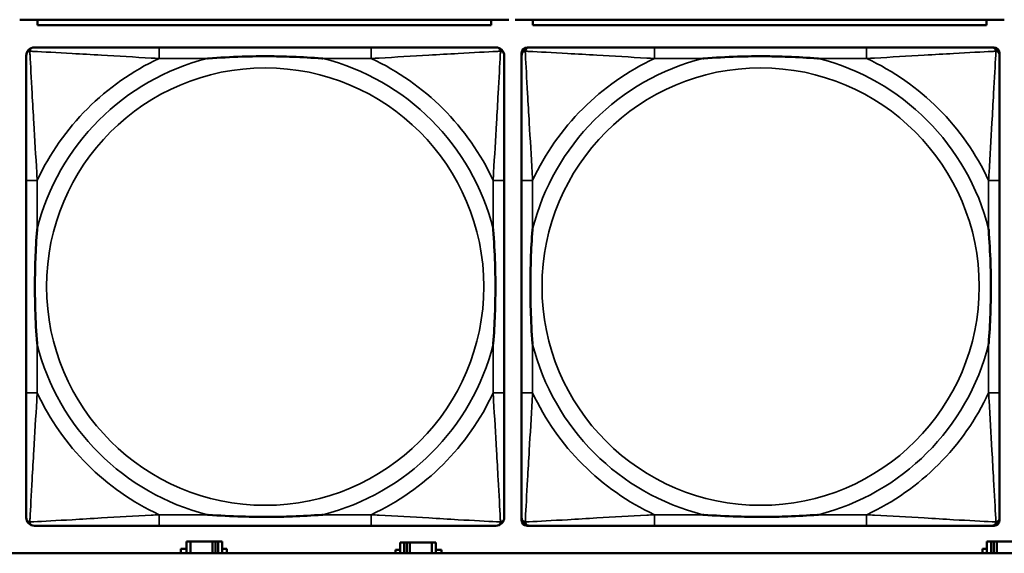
# Model space of a CAD drawing. Header units: inches. Extents: x 0.2 to 58.8, y 1.7 to 68.8.
# Tile 139 of 256: x 36.49 to 37.901, y 50.862 to 51.626. Entities that reach past the tile are written whole.
import ezdxf

# ---------------------------------------------------------------- set-up
doc = ezdxf.new("R2010")
doc.units = ezdxf.units.IN
doc.header["$MEASUREMENT"] = 0
doc.layers.add('Visible (ANSI)', color=7, linetype='Continuous', lineweight=50)
doc.layers.add('Visible Narrow (ANSI)', color=7, linetype='Continuous', lineweight=35)

msp = doc.modelspace()

# ---------------------------------------------------------------- linework, layer by layer
at = {"layer": 'Visible (ANSI)'}
for p, q in [((36.4897, 51.626), (37.1907, 51.626)), ((36.5152, 51.626), (36.5152, 51.618)), ((37.1652, 51.618), (36.5152, 51.618)), ((37.1652, 51.618), (37.1652, 51.626)), ((37.1997, 51.626), (37.9007, 51.626)), ((37.2252, 51.626), (37.2252, 51.618)), ((37.8752, 51.618), (37.2252, 51.618)), ((37.8752, 51.618), (37.8752, 51.626)), ((36.9934, 51.5862), (36.6895, 51.5862)), ((37.2168, 51.5862), (37.2208, 51.5862)), ((37.7034, 51.5862), (37.3995, 51.5862)), ((37.8822, 51.5862), (37.8861, 51.5862)), ((37.2089, 50.909), (37.2089, 51.5783)), ((37.894, 51.5783), (37.894, 51.5744)), ((36.4989, 51.3957), (36.4989, 51.0917)), ((37.184, 51.0917), (37.184, 51.3957)), ((37.2089, 51.3957), (37.2089, 51.0917)), ((37.894, 51.0917), (37.894, 51.3957)), ((37.894, 50.913), (37.894, 50.909)), ((36.6895, 50.9012), (36.9934, 50.9012)), ((37.8861, 50.9012), (37.2168, 50.9012)), ((37.3995, 50.9012), (37.7034, 50.9012)), ((36.7208, 50.8616), (36.7208, 50.8678)), ((36.7208, 50.8678), (36.7289, 50.8678)), ((36.7347, 50.8783), (36.7289, 50.8783)), ((36.7289, 50.8783), (36.7289, 50.8616)), ((36.7347, 50.8783), (36.766, 50.8783)), ((36.7347, 50.8616), (36.7347, 50.8783)), ((36.766, 50.8616), (36.766, 50.8783)), ((36.766, 50.8783), (36.7701, 50.8783)), ((36.7701, 50.8783), (36.7701, 50.8616)), ((36.7701, 50.8783), (36.7741, 50.8783)), ((36.7799, 50.8783), (36.7741, 50.8783)), ((36.7741, 50.8783), (36.7741, 50.8616)), ((36.7799, 50.8616), (36.7799, 50.8783)), ((36.7799, 50.8678), (36.7864, 50.8678)), ((36.7864, 50.8678), (36.7864, 50.8616)), ((37.0284, 50.8616), (37.0284, 50.8668)), ((37.0284, 50.8668), (37.0349, 50.8668)), ((37.0407, 50.8773), (37.0349, 50.8773)), ((37.0349, 50.8773), (37.0349, 50.8616)), ((37.0407, 50.8773), (37.0447, 50.8773)), ((37.0407, 50.8616), (37.0407, 50.8773)), ((37.0447, 50.8616), (37.0447, 50.8773)), ((37.0447, 50.8773), (37.0488, 50.8773)), ((37.0488, 50.8773), (37.0488, 50.8616)), ((37.0488, 50.8773), (37.0801, 50.8773)), ((37.0801, 50.8773), (37.0801, 50.8616)), ((37.0859, 50.8773), (37.0801, 50.8773)), ((37.0859, 50.8616), (37.0859, 50.8773)), ((37.0859, 50.8668), (37.094, 50.8668)), ((37.094, 50.8668), (37.094, 50.8616)), ((37.8694, 50.8616), (37.8694, 50.8678)), ((37.8694, 50.8678), (37.8759, 50.8678)), ((37.8817, 50.8783), (37.8759, 50.8783)), ((37.8759, 50.8783), (37.8759, 50.8616)), ((37.8817, 50.8783), (37.8857, 50.8783)), ((37.8817, 50.8616), (37.8817, 50.8783)), ((37.8857, 50.8616), (37.8857, 50.8783)), ((37.8857, 50.8783), (37.8898, 50.8783)), ((37.8898, 50.8783), (37.8898, 50.8616)), ((37.8898, 50.8783), (37.9211, 50.8783)), ((39.3535, 50.8616), (22.2594, 50.8616))]:
    msp.add_line(p, q, dxfattribs=at)
for centre, radius, start, end in [((36.5108, 51.5744), 0.0118, 90, 180), ((37.1722, 51.5744), 0.0118, 0, 90), ((37.2208, 51.5744), 0.0118, 90, 180), ((37.2168, 51.5783), 0.00787, 90, 180), ((37.8822, 51.5744), 0.0118, 0, 90), ((37.8861, 51.5783), 0.00787, 0, 90), ((36.5108, 50.913), 0.0118, 180, 270), ((37.1722, 50.913), 0.0118, 270, 360), ((37.2208, 50.913), 0.0118, 180, 270), ((37.2168, 50.909), 0.00787, 180, 270), ((37.8822, 50.913), 0.0118, 270, 360), ((37.8861, 50.909), 0.00787, 270, 0)]:
    msp.add_arc(centre, radius, start, end, dxfattribs=at)
for points, knots in [([(36.6895, 51.5862), (36.6859, 51.5862), (36.6823, 51.5862), (36.6787, 51.5862), (36.6455, 51.5862), (36.6118, 51.5862), (36.581, 51.5862), (36.554, 51.5862), (36.5285, 51.5862), (36.515, 51.5862), (36.5134, 51.5862), (36.512, 51.5862), (36.5108, 51.5862)], [0, 0, 0, 0, 0.0272471, 0.0272471, 0.0272471, 0.2790553, 0.2790553, 0.2790553, 0.4988354, 0.4988354, 0.4988354, 0.5252205, 0.5252205, 0.5252205, 0.5252205]), ([(37.1722, 51.5862), (37.1573, 51.5862), (37.1157, 51.5862), (37.075, 51.5862), (37.0485, 51.5862), (37.0206, 51.5862), (36.9934, 51.5862)], [-0.5252205, -0.5252205, -0.5252205, -0.5252205, -0.20743, -0.20743, -0.20743, 0, 0, 0, 0]), ([(37.3995, 51.5862), (37.3959, 51.5862), (37.3923, 51.5862), (37.3887, 51.5862), (37.3555, 51.5862), (37.3218, 51.5862), (37.291, 51.5862), (37.264, 51.5862), (37.2385, 51.5862), (37.225, 51.5862), (37.2234, 51.5862), (37.222, 51.5862), (37.2208, 51.5862)], [0, 0, 0, 0, 0.0272471, 0.0272471, 0.0272471, 0.2790553, 0.2790553, 0.2790553, 0.4988354, 0.4988354, 0.4988354, 0.5252205, 0.5252205, 0.5252205, 0.5252205]), ([(37.8822, 51.5862), (37.8673, 51.5862), (37.8257, 51.5862), (37.785, 51.5862), (37.7585, 51.5862), (37.7306, 51.5862), (37.7034, 51.5862)], [-0.5252205, -0.5252205, -0.5252205, -0.5252205, -0.20743, -0.20743, -0.20743, 0, 0, 0, 0]), ([(36.4989, 51.5744), (36.4989, 51.5595), (36.4989, 51.5179), (36.4989, 51.4773), (36.4989, 51.4507), (36.4989, 51.4229), (36.4989, 51.3957)], [-0.5252205, -0.5252205, -0.5252205, -0.5252205, -0.20743, -0.20743, -0.20743, 0, 0, 0, 0]), ([(36.7587, 51.5705), (36.7592, 51.5705), (36.7596, 51.5705), (36.7761, 51.5718), (36.7922, 51.5726), (36.8151, 51.5733), (36.8218, 51.5735), (36.831, 51.5736), (36.8335, 51.5736), (36.8375, 51.5736), (36.8391, 51.5736), (36.8423, 51.5736), (36.8438, 51.5736), (36.8474, 51.5736), (36.8494, 51.5736), (36.8556, 51.5736), (36.8597, 51.5735), (36.8695, 51.5733), (36.8751, 51.5731), (36.8948, 51.5724), (36.9089, 51.5716), (36.9233, 51.5705), (36.9238, 51.5705), (36.9242, 51.5705)], [-0.416114, -0.416114, -0.416114, -0.416114, -0.4127691, -0.4127691, -0.2896446, -0.2896446, -0.2388934, -0.2388934, -0.2201881, -0.2201881, -0.2080204, -0.2080204, -0.196499, -0.196499, -0.1809939, -0.1809939, -0.149741, -0.149741, -0.1073162, -0.1073162, 0, 0, 0.0033356, 0.0033356, 0.0033356, 0.0033356]), ([(37.184, 51.3957), (37.184, 51.3992), (37.184, 51.4028), (37.184, 51.4064), (37.184, 51.4396), (37.184, 51.4733), (37.184, 51.5042), (37.184, 51.5311), (37.184, 51.5567), (37.184, 51.5701), (37.184, 51.5717), (37.184, 51.5732), (37.184, 51.5744)], [0, 0, 0, 0, 0.0272471, 0.0272471, 0.0272471, 0.2790553, 0.2790553, 0.2790553, 0.4988354, 0.4988354, 0.4988354, 0.5252205, 0.5252205, 0.5252205, 0.5252205]), ([(37.2089, 51.5744), (37.2089, 51.5595), (37.2089, 51.5179), (37.2089, 51.4773), (37.2089, 51.4507), (37.2089, 51.4229), (37.2089, 51.3957)], [-0.5252205, -0.5252205, -0.5252205, -0.5252205, -0.20743, -0.20743, -0.20743, 0, 0, 0, 0]), ([(37.4687, 51.5705), (37.4692, 51.5705), (37.4696, 51.5705), (37.4861, 51.5718), (37.5022, 51.5726), (37.5251, 51.5733), (37.5318, 51.5735), (37.541, 51.5736), (37.5435, 51.5736), (37.5475, 51.5736), (37.5491, 51.5736), (37.5523, 51.5736), (37.5538, 51.5736), (37.5574, 51.5736), (37.5594, 51.5736), (37.5656, 51.5736), (37.5697, 51.5735), (37.5795, 51.5733), (37.5851, 51.5731), (37.6048, 51.5724), (37.6189, 51.5716), (37.6333, 51.5705), (37.6338, 51.5705), (37.6342, 51.5705)], [-0.416114, -0.416114, -0.416114, -0.416114, -0.4127691, -0.4127691, -0.2896446, -0.2896446, -0.2388934, -0.2388934, -0.2201881, -0.2201881, -0.2080204, -0.2080204, -0.196499, -0.196499, -0.1809939, -0.1809939, -0.149741, -0.149741, -0.1073162, -0.1073162, 0, 0, 0.0033356, 0.0033356, 0.0033356, 0.0033356]), ([(37.894, 51.3957), (37.894, 51.3992), (37.894, 51.4028), (37.894, 51.4064), (37.894, 51.4396), (37.894, 51.4733), (37.894, 51.5042), (37.894, 51.5311), (37.894, 51.5567), (37.894, 51.5701), (37.894, 51.5717), (37.894, 51.5732), (37.894, 51.5744)], [0, 0, 0, 0, 0.0272471, 0.0272471, 0.0272471, 0.2790553, 0.2790553, 0.2790553, 0.4988354, 0.4988354, 0.4988354, 0.5252205, 0.5252205, 0.5252205, 0.5252205]), ([(36.5147, 51.161), (36.5147, 51.1614), (36.5146, 51.1618), (36.5134, 51.1783), (36.5125, 51.1944), (36.5118, 51.2173), (36.5117, 51.224), (36.5116, 51.2332), (36.5115, 51.2357), (36.5115, 51.2398), (36.5115, 51.2414), (36.5115, 51.2445), (36.5115, 51.246), (36.5115, 51.2496), (36.5115, 51.2516), (36.5116, 51.2578), (36.5117, 51.262), (36.5119, 51.2717), (36.512, 51.2773), (36.5127, 51.2971), (36.5135, 51.3111), (36.5146, 51.3256), (36.5147, 51.326), (36.5147, 51.3264)], [-0.416114, -0.416114, -0.416114, -0.416114, -0.4127691, -0.4127691, -0.2896446, -0.2896446, -0.2388934, -0.2388934, -0.2201881, -0.2201881, -0.2080204, -0.2080204, -0.196499, -0.196499, -0.1809939, -0.1809939, -0.149741, -0.149741, -0.1073162, -0.1073162, 0, 0, 0.0033356, 0.0033356, 0.0033356, 0.0033356]), ([(37.1682, 51.3264), (37.1683, 51.326), (37.1683, 51.3256), (37.1695, 51.3091), (37.1704, 51.293), (37.1711, 51.2701), (37.1713, 51.2634), (37.1714, 51.2542), (37.1714, 51.2517), (37.1714, 51.2476), (37.1714, 51.246), (37.1714, 51.2429), (37.1714, 51.2414), (37.1714, 51.2378), (37.1714, 51.2357), (37.1713, 51.2296), (37.1713, 51.2254), (37.1711, 51.2157), (37.1709, 51.2101), (37.1702, 51.1903), (37.1694, 51.1763), (37.1683, 51.1618), (37.1683, 51.1614), (37.1682, 51.161)], [-0.416114, -0.416114, -0.416114, -0.416114, -0.4127691, -0.4127691, -0.2896446, -0.2896446, -0.2388934, -0.2388934, -0.2201881, -0.2201881, -0.2080204, -0.2080204, -0.196499, -0.196499, -0.1809939, -0.1809939, -0.149741, -0.149741, -0.1073162, -0.1073162, 0, 0, 0.0033356, 0.0033356, 0.0033356, 0.0033356]), ([(37.2247, 51.161), (37.2247, 51.1614), (37.2246, 51.1618), (37.2234, 51.1783), (37.2225, 51.1944), (37.2218, 51.2173), (37.2217, 51.224), (37.2216, 51.2332), (37.2215, 51.2357), (37.2215, 51.2398), (37.2215, 51.2414), (37.2215, 51.2445), (37.2215, 51.246), (37.2215, 51.2496), (37.2215, 51.2516), (37.2216, 51.2578), (37.2217, 51.262), (37.2219, 51.2717), (37.222, 51.2773), (37.2227, 51.2971), (37.2235, 51.3111), (37.2246, 51.3256), (37.2247, 51.326), (37.2247, 51.3264)], [-0.416114, -0.416114, -0.416114, -0.416114, -0.4127691, -0.4127691, -0.2896446, -0.2896446, -0.2388934, -0.2388934, -0.2201881, -0.2201881, -0.2080204, -0.2080204, -0.196499, -0.196499, -0.1809939, -0.1809939, -0.149741, -0.149741, -0.1073162, -0.1073162, 0, 0, 0.0033356, 0.0033356, 0.0033356, 0.0033356]), ([(37.8782, 51.3264), (37.8783, 51.326), (37.8783, 51.3256), (37.8795, 51.3091), (37.8804, 51.293), (37.8811, 51.2701), (37.8813, 51.2634), (37.8814, 51.2542), (37.8814, 51.2517), (37.8814, 51.2476), (37.8814, 51.246), (37.8814, 51.2429), (37.8814, 51.2414), (37.8814, 51.2378), (37.8814, 51.2357), (37.8813, 51.2296), (37.8813, 51.2254), (37.8811, 51.2157), (37.8809, 51.2101), (37.8802, 51.1903), (37.8794, 51.1763), (37.8783, 51.1618), (37.8783, 51.1614), (37.8782, 51.161)], [-0.416114, -0.416114, -0.416114, -0.416114, -0.4127691, -0.4127691, -0.2896446, -0.2896446, -0.2388934, -0.2388934, -0.2201881, -0.2201881, -0.2080204, -0.2080204, -0.196499, -0.196499, -0.1809939, -0.1809939, -0.149741, -0.149741, -0.1073162, -0.1073162, 0, 0, 0.0033356, 0.0033356, 0.0033356, 0.0033356]), ([(36.4989, 51.0917), (36.4989, 51.0645), (36.4989, 51.0367), (36.4989, 51.0101), (36.4989, 50.9695), (36.4989, 50.9279), (36.4989, 50.913)], [3.9382945, 3.9382945, 3.9382945, 3.9382945, 4.1457245, 4.1457245, 4.1457245, 4.463515, 4.463515, 4.463515, 4.463515]), ([(37.184, 50.913), (37.184, 50.9279), (37.184, 50.9695), (37.184, 51.0101), (37.184, 51.0367), (37.184, 51.0645), (37.184, 51.0917)], [-0.5252205, -0.5252205, -0.5252205, -0.5252205, -0.20743, -0.20743, -0.20743, 0, 0, 0, 0]), ([(37.2089, 51.0917), (37.2089, 51.0645), (37.2089, 51.0367), (37.2089, 51.0101), (37.2089, 50.9695), (37.2089, 50.9279), (37.2089, 50.913)], [3.9382945, 3.9382945, 3.9382945, 3.9382945, 4.1457245, 4.1457245, 4.1457245, 4.463515, 4.463515, 4.463515, 4.463515]), ([(37.894, 50.913), (37.894, 50.9279), (37.894, 50.9695), (37.894, 51.0101), (37.894, 51.0367), (37.894, 51.0645), (37.894, 51.0917)], [-0.5252205, -0.5252205, -0.5252205, -0.5252205, -0.20743, -0.20743, -0.20743, 0, 0, 0, 0]), ([(36.9242, 50.9169), (36.9238, 50.9169), (36.9233, 50.9169), (36.9089, 50.9158), (36.8948, 50.915), (36.8751, 50.9143), (36.8695, 50.9141), (36.8597, 50.9139), (36.8556, 50.9138), (36.8494, 50.9138), (36.8474, 50.9138), (36.8438, 50.9138), (36.8423, 50.9138), (36.8391, 50.9138), (36.8375, 50.9138), (36.8335, 50.9138), (36.831, 50.9138), (36.8218, 50.9139), (36.8151, 50.9141), (36.7922, 50.9148), (36.7761, 50.9156), (36.7596, 50.9169), (36.7592, 50.9169), (36.7587, 50.9169)], [-0.4149464, -0.4149464, -0.4149464, -0.4149464, -0.41162, -0.41162, -0.3046026, -0.3046026, -0.2622958, -0.2622958, -0.23113, -0.23113, -0.215668, -0.215668, -0.2041787, -0.2041787, -0.1920448, -0.1920448, -0.1733916, -0.1733916, -0.1227817, -0.1227817, 0, 0, 0.0033356, 0.0033356, 0.0033356, 0.0033356]), ([(37.6342, 50.9169), (37.6338, 50.9169), (37.6333, 50.9169), (37.6189, 50.9158), (37.6048, 50.915), (37.5851, 50.9143), (37.5795, 50.9141), (37.5697, 50.9139), (37.5656, 50.9138), (37.5594, 50.9138), (37.5574, 50.9138), (37.5538, 50.9138), (37.5523, 50.9138), (37.5491, 50.9138), (37.5475, 50.9138), (37.5435, 50.9138), (37.541, 50.9138), (37.5318, 50.9139), (37.5251, 50.9141), (37.5022, 50.9148), (37.4861, 50.9156), (37.4696, 50.9169), (37.4692, 50.9169), (37.4687, 50.9169)], [-0.4149464, -0.4149464, -0.4149464, -0.4149464, -0.41162, -0.41162, -0.3046026, -0.3046026, -0.2622958, -0.2622958, -0.23113, -0.23113, -0.215668, -0.215668, -0.2041787, -0.2041787, -0.1920448, -0.1920448, -0.1733916, -0.1733916, -0.1227817, -0.1227817, 0, 0, 0.0033356, 0.0033356, 0.0033356, 0.0033356]), ([(36.5108, 50.9012), (36.5256, 50.9012), (36.5672, 50.9012), (36.6079, 50.9012), (36.6344, 50.9012), (36.6623, 50.9012), (36.6895, 50.9012)], [-0.5252205, -0.5252205, -0.5252205, -0.5252205, -0.20743, -0.20743, -0.20743, 0, 0, 0, 0]), ([(36.9934, 50.9012), (37.0206, 50.9012), (37.0485, 50.9012), (37.075, 50.9012), (37.1157, 50.9012), (37.1573, 50.9012), (37.1722, 50.9012)], [3.9382945, 3.9382945, 3.9382945, 3.9382945, 4.1457245, 4.1457245, 4.1457245, 4.463515, 4.463515, 4.463515, 4.463515]), ([(37.2208, 50.9012), (37.2356, 50.9012), (37.2772, 50.9012), (37.3179, 50.9012), (37.3444, 50.9012), (37.3723, 50.9012), (37.3995, 50.9012)], [-0.5252205, -0.5252205, -0.5252205, -0.5252205, -0.20743, -0.20743, -0.20743, 0, 0, 0, 0]), ([(37.7034, 50.9012), (37.7306, 50.9012), (37.7585, 50.9012), (37.785, 50.9012), (37.8257, 50.9012), (37.8673, 50.9012), (37.8822, 50.9012)], [3.9382945, 3.9382945, 3.9382945, 3.9382945, 4.1457245, 4.1457245, 4.1457245, 4.463515, 4.463515, 4.463515, 4.463515])]:
    msp.add_open_spline(points, degree=3, knots=knots, dxfattribs=at)
at = {"layer": 'Visible Narrow (ANSI)'}
for p, q in [((36.6895, 51.5862), (36.6895, 51.5705)), ((36.9934, 51.5862), (36.9934, 51.5705)), ((37.3995, 51.5862), (37.3995, 51.5705)), ((37.7034, 51.5862), (37.7034, 51.5705)), ((36.6895, 51.5705), (36.7587, 51.5705)), ((36.9242, 51.5705), (36.9934, 51.5705)), ((37.3995, 51.5705), (37.4687, 51.5705)), ((37.6342, 51.5705), (37.7034, 51.5705)), ((36.5147, 51.3957), (36.4989, 51.3957)), ((36.5147, 51.3264), (36.5147, 51.3957)), ((37.184, 51.3957), (37.1682, 51.3957)), ((37.1682, 51.3957), (37.1682, 51.3264)), ((37.2247, 51.3957), (37.2089, 51.3957)), ((37.2247, 51.3264), (37.2247, 51.3957)), ((37.894, 51.3957), (37.8782, 51.3957)), ((37.8782, 51.3957), (37.8782, 51.3264)), ((36.5147, 51.0917), (36.5147, 51.161)), ((37.1682, 51.161), (37.1682, 51.0917)), ((37.2247, 51.0917), (37.2247, 51.161)), ((37.8782, 51.161), (37.8782, 51.0917)), ((36.5147, 51.0917), (36.4989, 51.0917)), ((37.184, 51.0917), (37.1682, 51.0917)), ((37.2247, 51.0917), (37.2089, 51.0917)), ((37.894, 51.0917), (37.8782, 51.0917)), ((36.6895, 50.9169), (36.6895, 50.9012)), ((36.7587, 50.9169), (36.6895, 50.9169)), ((36.9934, 50.9169), (36.9242, 50.9169)), ((36.9934, 50.9169), (36.9934, 50.9012)), ((37.3995, 50.9169), (37.3995, 50.9012)), ((37.4687, 50.9169), (37.3995, 50.9169)), ((37.7034, 50.9169), (37.6342, 50.9169)), ((37.7034, 50.9169), (37.7034, 50.9012))]:
    msp.add_line(p, q, dxfattribs=at)
for centre in [(36.8415, 51.2437), (37.5515, 51.2437)]:
    msp.add_circle(centre, 0.3133, dxfattribs=at)
for centre, radius, start, end in [((36.8415, 51.2437), 0.3371, 104.2103, 165.7897), ((36.8415, 51.2437), 0.3604, 114.9407, 155.0593), ((36.8415, 51.2437), 0.3371, 14.2103, 75.7897), ((36.8415, 51.2437), 0.3604, 24.9407, 65.0593), ((37.5515, 51.2437), 0.3371, 104.2103, 165.7897), ((37.5515, 51.2437), 0.3604, 114.9407, 155.0593), ((37.5515, 51.2437), 0.3371, 14.2103, 75.7897), ((37.5515, 51.2437), 0.3604, 24.9407, 65.0593), ((36.8415, 51.2437), 0.3371, 194.2103, 255.7897), ((36.8415, 51.2437), 0.3371, 284.2103, 345.7897), ((37.5515, 51.2437), 0.3371, 194.2103, 255.7897), ((37.5515, 51.2437), 0.3371, 284.2103, 345.7897), ((36.8415, 51.2437), 0.3604, 204.9407, 245.0593), ((36.8415, 51.2437), 0.3604, 294.9407, 335.0593), ((37.5515, 51.2437), 0.3604, 204.9407, 245.0593), ((37.5515, 51.2437), 0.3604, 294.9407, 335.0593)]:
    msp.add_arc(centre, radius, start, end, dxfattribs=at)
for points, knots in [([(36.5042, 51.5809), (36.5044, 51.5815), (36.5046, 51.5821), (36.5052, 51.5831), (36.5055, 51.5836), (36.5061, 51.5843), (36.5064, 51.5846), (36.5068, 51.5849), (36.5069, 51.585), (36.5073, 51.5853), (36.5075, 51.5854), (36.5082, 51.5857), (36.5086, 51.5859), (36.5096, 51.5861), (36.5101, 51.5862), (36.5108, 51.5862)], [-0.00012419, -0.00012419, -0.00012419, -0.00012419, 0.00449537, 0.00449537, 0.00977487, 0.00977487, 0.01307456, 0.01307456, 0.0147244, 0.0147244, 0.01736415, 0.01736415, 0.02158775, 0.02158775, 0.02627331, 0.02627331, 0.02627331, 0.02627331]), ([(37.1722, 51.5862), (37.1728, 51.5862), (37.1733, 51.5861), (37.1743, 51.5859), (37.1748, 51.5857), (37.1754, 51.5854), (37.1757, 51.5853), (37.176, 51.585), (37.1762, 51.5849), (37.1766, 51.5846), (37.1768, 51.5843), (37.1774, 51.5836), (37.1778, 51.5831), (37.1783, 51.5821), (37.1785, 51.5815), (37.1787, 51.5809)], [-0.02627331, -0.02627331, -0.02627331, -0.02627331, -0.02158775, -0.02158775, -0.01736415, -0.01736415, -0.0147244, -0.0147244, -0.01307456, -0.01307456, -0.00977487, -0.00977487, -0.00449537, -0.00449537, 0.00012419, 0.00012419, 0.00012419, 0.00012419]), ([(37.2142, 51.5809), (37.2144, 51.5815), (37.2146, 51.5821), (37.2152, 51.5831), (37.2155, 51.5836), (37.2161, 51.5843), (37.2164, 51.5846), (37.2168, 51.5849), (37.2169, 51.585), (37.2173, 51.5853), (37.2175, 51.5854), (37.2182, 51.5857), (37.2186, 51.5859), (37.2196, 51.5861), (37.2201, 51.5862), (37.2208, 51.5862)], [-0.00012419, -0.00012419, -0.00012419, -0.00012419, 0.00449537, 0.00449537, 0.00977487, 0.00977487, 0.01307456, 0.01307456, 0.0147244, 0.0147244, 0.01736415, 0.01736415, 0.02158775, 0.02158775, 0.02627331, 0.02627331, 0.02627331, 0.02627331]), ([(37.8822, 51.5862), (37.8828, 51.5862), (37.8833, 51.5861), (37.8843, 51.5859), (37.8848, 51.5857), (37.8854, 51.5854), (37.8857, 51.5853), (37.886, 51.585), (37.8862, 51.5849), (37.8866, 51.5846), (37.8868, 51.5843), (37.8874, 51.5836), (37.8878, 51.5831), (37.8883, 51.5821), (37.8885, 51.5815), (37.8887, 51.5809)], [-0.02627331, -0.02627331, -0.02627331, -0.02627331, -0.02158775, -0.02158775, -0.01736415, -0.01736415, -0.0147244, -0.0147244, -0.01307456, -0.01307456, -0.00977487, -0.00977487, -0.00449537, -0.00449537, 0.00012419, 0.00012419, 0.00012419, 0.00012419]), ([(36.4989, 51.5744), (36.4989, 51.575), (36.499, 51.5756), (36.4993, 51.5766), (36.4994, 51.577), (36.4998, 51.5777), (36.4999, 51.5779), (36.5002, 51.5783), (36.5003, 51.5784), (36.5006, 51.5788), (36.5009, 51.5791), (36.5016, 51.5797), (36.5021, 51.58), (36.5031, 51.5805), (36.5036, 51.5808), (36.5042, 51.5809)], [-0.02627331, -0.02627331, -0.02627331, -0.02627331, -0.02158775, -0.02158775, -0.01736415, -0.01736415, -0.0147244, -0.0147244, -0.01307456, -0.01307456, -0.00977487, -0.00977487, -0.00449537, -0.00449537, 0.00012419, 0.00012419, 0.00012419, 0.00012419]), ([(36.5147, 51.3957), (36.5145, 51.3994), (36.5143, 51.4032), (36.5128, 51.4305), (36.5113, 51.4547), (36.5091, 51.4926), (36.5083, 51.5066), (36.5063, 51.5418), (36.5052, 51.562), (36.5044, 51.5774), (36.5043, 51.5792), (36.5042, 51.5809)], [0, 0, 0, 0, 0.0278591, 0.0278591, 0.201273, 0.201273, 0.3066357, 0.3066357, 0.475216, 0.475216, 0.5007189, 0.5007189, 0.5007189, 0.5007189]), ([(36.5042, 51.5809), (36.5059, 51.5808), (36.5078, 51.5807), (36.5232, 51.5799), (36.5433, 51.5788), (36.5785, 51.5769), (36.5926, 51.576), (36.6304, 51.5738), (36.6546, 51.5724), (36.682, 51.5709), (36.6858, 51.5707), (36.6895, 51.5705)], [-0.5007189, -0.5007189, -0.5007189, -0.5007189, -0.475216, -0.475216, -0.3066357, -0.3066357, -0.201273, -0.201273, -0.0278591, -0.0278591, 0, 0, 0, 0]), ([(36.9934, 51.5705), (36.9972, 51.5707), (37.0009, 51.5709), (37.0283, 51.5724), (37.0525, 51.5738), (37.0903, 51.576), (37.1044, 51.5769), (37.1396, 51.5788), (37.1597, 51.5799), (37.1752, 51.5807), (37.177, 51.5808), (37.1787, 51.5809)], [0, 0, 0, 0, 0.0278591, 0.0278591, 0.201273, 0.201273, 0.3066357, 0.3066357, 0.475216, 0.475216, 0.5007189, 0.5007189, 0.5007189, 0.5007189]), ([(37.1787, 51.5809), (37.1786, 51.5792), (37.1785, 51.5774), (37.1777, 51.562), (37.1766, 51.5418), (37.1746, 51.5066), (37.1738, 51.4926), (37.1716, 51.4547), (37.1702, 51.4305), (37.1686, 51.4032), (37.1684, 51.3994), (37.1682, 51.3957)], [-0.5007189, -0.5007189, -0.5007189, -0.5007189, -0.475216, -0.475216, -0.3066357, -0.3066357, -0.201273, -0.201273, -0.0278591, -0.0278591, 0, 0, 0, 0]), ([(37.1787, 51.5809), (37.1793, 51.5808), (37.1798, 51.5805), (37.1809, 51.58), (37.1814, 51.5797), (37.1821, 51.5791), (37.1823, 51.5788), (37.1827, 51.5784), (37.1828, 51.5783), (37.183, 51.5779), (37.1832, 51.5777), (37.1835, 51.577), (37.1837, 51.5766), (37.1839, 51.5756), (37.184, 51.575), (37.184, 51.5744)], [-0.00012419, -0.00012419, -0.00012419, -0.00012419, 0.00449537, 0.00449537, 0.00977487, 0.00977487, 0.01307456, 0.01307456, 0.0147244, 0.0147244, 0.01736415, 0.01736415, 0.02158775, 0.02158775, 0.02627331, 0.02627331, 0.02627331, 0.02627331]), ([(37.2089, 51.5744), (37.2089, 51.575), (37.209, 51.5756), (37.2093, 51.5766), (37.2094, 51.577), (37.2098, 51.5777), (37.2099, 51.5779), (37.2102, 51.5783), (37.2103, 51.5784), (37.2106, 51.5788), (37.2109, 51.5791), (37.2116, 51.5797), (37.2121, 51.58), (37.2131, 51.5805), (37.2136, 51.5808), (37.2142, 51.5809)], [-0.02627331, -0.02627331, -0.02627331, -0.02627331, -0.02158775, -0.02158775, -0.01736415, -0.01736415, -0.0147244, -0.0147244, -0.01307456, -0.01307456, -0.00977487, -0.00977487, -0.00449537, -0.00449537, 0.00012419, 0.00012419, 0.00012419, 0.00012419]), ([(37.2247, 51.3957), (37.2245, 51.3994), (37.2243, 51.4032), (37.2228, 51.4305), (37.2213, 51.4547), (37.2191, 51.4926), (37.2183, 51.5066), (37.2163, 51.5418), (37.2152, 51.562), (37.2144, 51.5774), (37.2143, 51.5792), (37.2142, 51.5809)], [0, 0, 0, 0, 0.0278591, 0.0278591, 0.201273, 0.201273, 0.3066357, 0.3066357, 0.475216, 0.475216, 0.5007189, 0.5007189, 0.5007189, 0.5007189]), ([(37.2142, 51.5809), (37.2159, 51.5808), (37.2178, 51.5807), (37.2332, 51.5799), (37.2533, 51.5788), (37.2885, 51.5769), (37.3026, 51.576), (37.3404, 51.5738), (37.3646, 51.5724), (37.392, 51.5709), (37.3958, 51.5707), (37.3995, 51.5705)], [-0.5007189, -0.5007189, -0.5007189, -0.5007189, -0.475216, -0.475216, -0.3066357, -0.3066357, -0.201273, -0.201273, -0.0278591, -0.0278591, 0, 0, 0, 0]), ([(37.7034, 51.5705), (37.7072, 51.5707), (37.7109, 51.5709), (37.7383, 51.5724), (37.7625, 51.5738), (37.8003, 51.576), (37.8144, 51.5769), (37.8496, 51.5788), (37.8697, 51.5799), (37.8852, 51.5807), (37.887, 51.5808), (37.8887, 51.5809)], [0, 0, 0, 0, 0.0278591, 0.0278591, 0.201273, 0.201273, 0.3066357, 0.3066357, 0.475216, 0.475216, 0.5007189, 0.5007189, 0.5007189, 0.5007189]), ([(37.8887, 51.5809), (37.8886, 51.5792), (37.8885, 51.5774), (37.8877, 51.562), (37.8866, 51.5418), (37.8846, 51.5066), (37.8838, 51.4926), (37.8816, 51.4547), (37.8802, 51.4305), (37.8786, 51.4032), (37.8784, 51.3994), (37.8782, 51.3957)], [-0.5007189, -0.5007189, -0.5007189, -0.5007189, -0.475216, -0.475216, -0.3066357, -0.3066357, -0.201273, -0.201273, -0.0278591, -0.0278591, 0, 0, 0, 0]), ([(37.8887, 51.5809), (37.8893, 51.5808), (37.8898, 51.5805), (37.8909, 51.58), (37.8914, 51.5797), (37.8921, 51.5791), (37.8923, 51.5788), (37.8927, 51.5784), (37.8928, 51.5783), (37.893, 51.5779), (37.8932, 51.5777), (37.8935, 51.577), (37.8937, 51.5766), (37.8939, 51.5756), (37.894, 51.575), (37.894, 51.5744)], [-0.00012419, -0.00012419, -0.00012419, -0.00012419, 0.00449537, 0.00449537, 0.00977487, 0.00977487, 0.01307456, 0.01307456, 0.0147244, 0.0147244, 0.01736415, 0.01736415, 0.02158775, 0.02158775, 0.02627331, 0.02627331, 0.02627331, 0.02627331]), ([(36.5042, 50.9065), (36.5043, 50.9082), (36.5044, 50.91), (36.5052, 50.9254), (36.5063, 50.9456), (36.5083, 50.9808), (36.5091, 50.9948), (36.5113, 51.0327), (36.5128, 51.0569), (36.5143, 51.0842), (36.5145, 51.088), (36.5147, 51.0917)], [-4.4390134, -4.4390134, -4.4390134, -4.4390134, -4.4135105, -4.4135105, -4.2449302, -4.2449302, -4.1395675, -4.1395675, -3.9661536, -3.9661536, -3.9382945, -3.9382945, -3.9382945, -3.9382945]), ([(37.1682, 51.0917), (37.1684, 51.088), (37.1686, 51.0842), (37.1702, 51.0569), (37.1716, 51.0327), (37.1738, 50.9948), (37.1746, 50.9808), (37.1766, 50.9456), (37.1777, 50.9254), (37.1785, 50.91), (37.1786, 50.9082), (37.1787, 50.9065)], [0, 0, 0, 0, 0.0278591, 0.0278591, 0.201273, 0.201273, 0.3066357, 0.3066357, 0.475216, 0.475216, 0.5007189, 0.5007189, 0.5007189, 0.5007189]), ([(37.2142, 50.9065), (37.2143, 50.9082), (37.2144, 50.91), (37.2152, 50.9254), (37.2163, 50.9456), (37.2183, 50.9808), (37.2191, 50.9948), (37.2213, 51.0327), (37.2228, 51.0569), (37.2243, 51.0842), (37.2245, 51.088), (37.2247, 51.0917)], [-4.4390134, -4.4390134, -4.4390134, -4.4390134, -4.4135105, -4.4135105, -4.2449302, -4.2449302, -4.1395675, -4.1395675, -3.9661536, -3.9661536, -3.9382945, -3.9382945, -3.9382945, -3.9382945]), ([(37.8782, 51.0917), (37.8784, 51.088), (37.8786, 51.0842), (37.8802, 51.0569), (37.8816, 51.0327), (37.8838, 50.9948), (37.8846, 50.9808), (37.8866, 50.9456), (37.8877, 50.9254), (37.8885, 50.91), (37.8886, 50.9082), (37.8887, 50.9065)], [0, 0, 0, 0, 0.0278591, 0.0278591, 0.201273, 0.201273, 0.3066357, 0.3066357, 0.475216, 0.475216, 0.5007189, 0.5007189, 0.5007189, 0.5007189]), ([(36.5042, 50.9065), (36.5036, 50.9066), (36.5031, 50.9069), (36.5021, 50.9074), (36.5016, 50.9077), (36.5009, 50.9083), (36.5006, 50.9086), (36.5003, 50.909), (36.5002, 50.9091), (36.4999, 50.9095), (36.4998, 50.9097), (36.4994, 50.9104), (36.4993, 50.9108), (36.499, 50.9118), (36.4989, 50.9124), (36.4989, 50.913)], [-0.00012419, -0.00012419, -0.00012419, -0.00012419, 0.00449537, 0.00449537, 0.00977487, 0.00977487, 0.01307456, 0.01307456, 0.0147244, 0.0147244, 0.01736415, 0.01736415, 0.02158775, 0.02158775, 0.02627331, 0.02627331, 0.02627331, 0.02627331]), ([(36.6895, 50.9169), (36.6858, 50.9167), (36.682, 50.9165), (36.6546, 50.915), (36.6304, 50.9136), (36.5926, 50.9114), (36.5785, 50.9105), (36.5433, 50.9086), (36.5232, 50.9075), (36.5078, 50.9067), (36.5059, 50.9066), (36.5042, 50.9065)], [0, 0, 0, 0, 0.0278591, 0.0278591, 0.201273, 0.201273, 0.3066357, 0.3066357, 0.475216, 0.475216, 0.5007189, 0.5007189, 0.5007189, 0.5007189]), ([(37.1787, 50.9065), (37.177, 50.9066), (37.1752, 50.9067), (37.1597, 50.9075), (37.1396, 50.9086), (37.1044, 50.9105), (37.0903, 50.9114), (37.0525, 50.9136), (37.0283, 50.915), (37.0009, 50.9165), (36.9972, 50.9167), (36.9934, 50.9169)], [-4.4390134, -4.4390134, -4.4390134, -4.4390134, -4.4135105, -4.4135105, -4.2449302, -4.2449302, -4.1395675, -4.1395675, -3.9661536, -3.9661536, -3.9382945, -3.9382945, -3.9382945, -3.9382945]), ([(37.184, 50.913), (37.184, 50.9124), (37.1839, 50.9118), (37.1837, 50.9108), (37.1835, 50.9104), (37.1832, 50.9097), (37.183, 50.9095), (37.1828, 50.9091), (37.1827, 50.909), (37.1823, 50.9086), (37.1821, 50.9083), (37.1814, 50.9077), (37.1809, 50.9074), (37.1798, 50.9069), (37.1793, 50.9066), (37.1787, 50.9065)], [-0.02627331, -0.02627331, -0.02627331, -0.02627331, -0.02158775, -0.02158775, -0.01736415, -0.01736415, -0.0147244, -0.0147244, -0.01307456, -0.01307456, -0.00977487, -0.00977487, -0.00449537, -0.00449537, 0.00012419, 0.00012419, 0.00012419, 0.00012419]), ([(37.2142, 50.9065), (37.2136, 50.9066), (37.2131, 50.9069), (37.2121, 50.9074), (37.2116, 50.9077), (37.2109, 50.9083), (37.2106, 50.9086), (37.2103, 50.909), (37.2102, 50.9091), (37.2099, 50.9095), (37.2098, 50.9097), (37.2094, 50.9104), (37.2093, 50.9108), (37.209, 50.9118), (37.2089, 50.9124), (37.2089, 50.913)], [-0.00012419, -0.00012419, -0.00012419, -0.00012419, 0.00449537, 0.00449537, 0.00977487, 0.00977487, 0.01307456, 0.01307456, 0.0147244, 0.0147244, 0.01736415, 0.01736415, 0.02158775, 0.02158775, 0.02627331, 0.02627331, 0.02627331, 0.02627331]), ([(37.3995, 50.9169), (37.3958, 50.9167), (37.392, 50.9165), (37.3646, 50.915), (37.3404, 50.9136), (37.3026, 50.9114), (37.2885, 50.9105), (37.2533, 50.9086), (37.2332, 50.9075), (37.2178, 50.9067), (37.2159, 50.9066), (37.2142, 50.9065)], [0, 0, 0, 0, 0.0278591, 0.0278591, 0.201273, 0.201273, 0.3066357, 0.3066357, 0.475216, 0.475216, 0.5007189, 0.5007189, 0.5007189, 0.5007189]), ([(37.8887, 50.9065), (37.887, 50.9066), (37.8852, 50.9067), (37.8697, 50.9075), (37.8496, 50.9086), (37.8144, 50.9105), (37.8003, 50.9114), (37.7625, 50.9136), (37.7383, 50.915), (37.7109, 50.9165), (37.7072, 50.9167), (37.7034, 50.9169)], [-4.4390134, -4.4390134, -4.4390134, -4.4390134, -4.4135105, -4.4135105, -4.2449302, -4.2449302, -4.1395675, -4.1395675, -3.9661536, -3.9661536, -3.9382945, -3.9382945, -3.9382945, -3.9382945]), ([(37.894, 50.913), (37.894, 50.9124), (37.8939, 50.9118), (37.8937, 50.9108), (37.8935, 50.9104), (37.8932, 50.9097), (37.893, 50.9095), (37.8928, 50.9091), (37.8927, 50.909), (37.8923, 50.9086), (37.8921, 50.9083), (37.8914, 50.9077), (37.8909, 50.9074), (37.8898, 50.9069), (37.8893, 50.9066), (37.8887, 50.9065)], [-0.02627331, -0.02627331, -0.02627331, -0.02627331, -0.02158775, -0.02158775, -0.01736415, -0.01736415, -0.0147244, -0.0147244, -0.01307456, -0.01307456, -0.00977487, -0.00977487, -0.00449537, -0.00449537, 0.00012419, 0.00012419, 0.00012419, 0.00012419]), ([(36.5108, 50.9012), (36.5101, 50.9012), (36.5096, 50.9013), (36.5086, 50.9015), (36.5082, 50.9017), (36.5075, 50.902), (36.5073, 50.9021), (36.5069, 50.9024), (36.5068, 50.9025), (36.5064, 50.9028), (36.5061, 50.9031), (36.5055, 50.9038), (36.5052, 50.9043), (36.5046, 50.9053), (36.5044, 50.9059), (36.5042, 50.9065)], [-0.02627331, -0.02627331, -0.02627331, -0.02627331, -0.02158775, -0.02158775, -0.01736415, -0.01736415, -0.0147244, -0.0147244, -0.01307456, -0.01307456, -0.00977487, -0.00977487, -0.00449537, -0.00449537, 0.00012419, 0.00012419, 0.00012419, 0.00012419]), ([(37.1787, 50.9065), (37.1785, 50.9059), (37.1783, 50.9053), (37.1778, 50.9043), (37.1774, 50.9038), (37.1768, 50.9031), (37.1766, 50.9028), (37.1762, 50.9025), (37.176, 50.9024), (37.1757, 50.9021), (37.1754, 50.902), (37.1748, 50.9017), (37.1743, 50.9015), (37.1733, 50.9013), (37.1728, 50.9012), (37.1722, 50.9012)], [-0.00012419, -0.00012419, -0.00012419, -0.00012419, 0.00449537, 0.00449537, 0.00977487, 0.00977487, 0.01307456, 0.01307456, 0.0147244, 0.0147244, 0.01736415, 0.01736415, 0.02158775, 0.02158775, 0.02627331, 0.02627331, 0.02627331, 0.02627331]), ([(37.2208, 50.9012), (37.2201, 50.9012), (37.2196, 50.9013), (37.2186, 50.9015), (37.2182, 50.9017), (37.2175, 50.902), (37.2173, 50.9021), (37.2169, 50.9024), (37.2168, 50.9025), (37.2164, 50.9028), (37.2161, 50.9031), (37.2155, 50.9038), (37.2152, 50.9043), (37.2146, 50.9053), (37.2144, 50.9059), (37.2142, 50.9065)], [-0.02627331, -0.02627331, -0.02627331, -0.02627331, -0.02158775, -0.02158775, -0.01736415, -0.01736415, -0.0147244, -0.0147244, -0.01307456, -0.01307456, -0.00977487, -0.00977487, -0.00449537, -0.00449537, 0.00012419, 0.00012419, 0.00012419, 0.00012419]), ([(37.8887, 50.9065), (37.8885, 50.9059), (37.8883, 50.9053), (37.8878, 50.9043), (37.8874, 50.9038), (37.8868, 50.9031), (37.8866, 50.9028), (37.8862, 50.9025), (37.886, 50.9024), (37.8857, 50.9021), (37.8854, 50.902), (37.8848, 50.9017), (37.8843, 50.9015), (37.8833, 50.9013), (37.8828, 50.9012), (37.8822, 50.9012)], [-0.00012419, -0.00012419, -0.00012419, -0.00012419, 0.00449537, 0.00449537, 0.00977487, 0.00977487, 0.01307456, 0.01307456, 0.0147244, 0.0147244, 0.01736415, 0.01736415, 0.02158775, 0.02158775, 0.02627331, 0.02627331, 0.02627331, 0.02627331])]:
    msp.add_open_spline(points, degree=3, knots=knots, dxfattribs=at)

doc.saveas('drawing.dxf')
